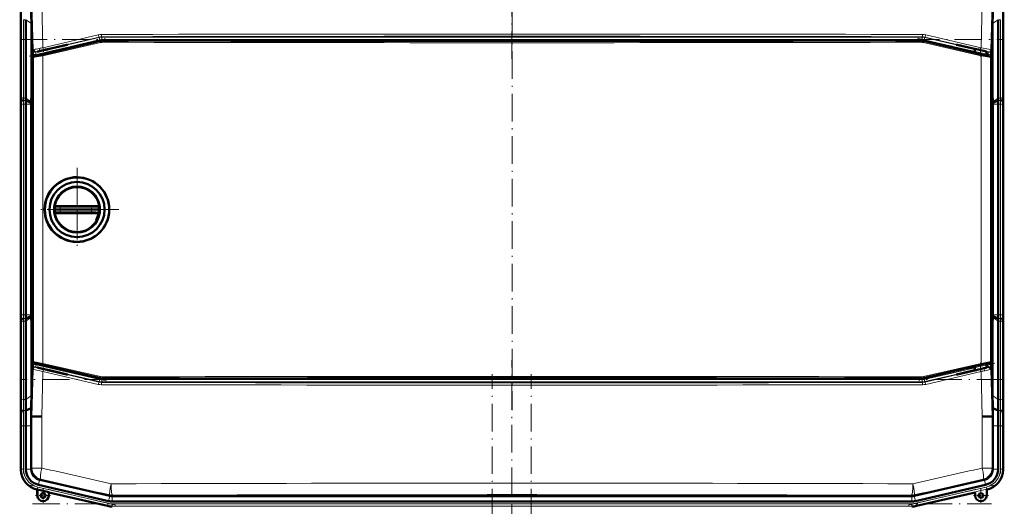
# Model space of a CAD drawing. Extents: x -2073 to 2460, y -1838 to 686.
# Tile 7 of 94: x -1758 to -1329, y 197 to 409. Entities that reach past the tile are written whole.
import ezdxf

# ---------------------------------------------------------------- set-up
doc = ezdxf.new("R2010")
doc.units = 0
doc.linetypes.add('DASHDOT', pattern=[18.5, 12, -3, 0.5, -3])

msp = doc.modelspace()

# ---------------------------------------------------------------- linework, layer by layer
at = {"color": 7, "linetype": 'DASHDOT', "lineweight": 18}
for p, q in [((-1543.16, 392.05), (-1543.16, 450.73)), ((-1543.15, 413.88), (-1543.15, 239.12)), ((-1757.52, 400.51), (-1328.8, 400.51)), ((-1753.37, 393.32), (-1719.67, 401.1)), ((-1366.65, 401.1), (-1332.94, 393.32)), ((-1755.82, 271.46), (-1755.82, 381.52)), ((-1330.49, 381.52), (-1330.49, 271.46)), ((-1732.55, 344.7), (-1732.55, 308.3)), ((-1732.55, 339.5), (-1732.55, 313.5)), ((-1714.35, 326.5), (-1750.75, 326.5)), ((-1719.55, 326.5), (-1745.55, 326.5)), ((-1719.67, 251.88), (-1753.37, 259.66)), ((-1543.16, 202.25), (-1543.16, 260.93)), ((-1332.94, 259.66), (-1366.65, 251.88)), ((-1551.76, -436.09), (-1551.76, 254.81)), ((-1534.76, -436.09), (-1534.76, 254.81)), ((-1328.8, 252.47), (-1757.52, 252.47)), ((-1755.82, 234.23), (-1755.82, 211.6)), ((-1330.49, 234.23), (-1330.49, 211.6)), ((-1715.68, 197.86), (-1752.95, 206.47)), ((-1370.63, 197.86), (-1333.37, 206.47)), ((-1752, 198.42), (-1334.32, 198.42))]:
    msp.add_line(p, q, dxfattribs=at)
at = {"color": 7, "lineweight": 18}
for p, q in [((-1751.68, 396.06), (-1752.21, 416.5)), ((-1747.91, 416.56), (-1747.4, 396.94)), ((-1338.92, 396.94), (-1338.4, 416.56)), ((-1334.1, 416.5), (-1334.64, 396.06)), ((-1756.82, 409.82), (-1756.82, 375.68)), ((-1755.82, 409.14), (-1755.82, 375)), ((-1754.82, 409.14), (-1755.82, 409.14)), ((-1752.44, 407.45), (-1754.82, 409.14)), ((-1331.49, 409.14), (-1333.88, 407.45)), ((-1330.49, 409.14), (-1331.49, 409.14)), ((-1330.49, 409.14), (-1330.49, 375)), ((-1329.49, 409.82), (-1329.49, 375.68)), ((-1750.58, 394.99), (-1722.92, 401.38)), ((-1722.69, 400.4), (-1750.35, 394.02)), ((-1747.48, 393.95), (-1722.36, 399.69)), ((-1722.31, 399.2), (-1747.43, 393.46)), ((-1747.4, 396.94), (-1723.29, 402.56)), ((-1722.94, 401.59), (-1747.03, 395.97)), ((-1722.92, 401.38), (-1722.94, 401.59)), ((-1722.69, 400.4), (-1722.92, 401.38)), ((-1722.36, 399.69), (-1722.39, 399.89)), ((-1721.81, 401.72), (-1721.79, 401.51)), ((-1721.79, 401.51), (-1364.53, 401.51)), ((-1721.79, 400.51), (-1721.79, 401.51)), ((-1364.53, 400.51), (-1721.79, 400.51)), ((-1721.26, 400.02), (-1721.24, 399.81)), ((-1365.07, 399.81), (-1365.05, 400.02)), ((-1364.53, 401.51), (-1364.5, 401.72)), ((-1364.53, 400.51), (-1364.53, 401.51)), ((-1338.88, 393.46), (-1364, 399.2)), ((-1363.92, 399.89), (-1363.95, 399.69)), ((-1363.95, 399.69), (-1338.83, 393.95)), ((-1363.63, 400.4), (-1363.4, 401.38)), ((-1341.6, 395.32), (-1363.63, 400.4)), ((-1363.38, 401.59), (-1363.4, 401.38)), ((-1363.4, 401.38), (-1341.6, 396.34)), ((-1339.29, 395.97), (-1363.38, 401.59)), ((-1363.03, 402.56), (-1338.92, 396.94)), ((-1751.8, 395.94), (-1751.68, 396.06)), ((-1750.45, 395.11), (-1750.58, 394.99)), ((-1750.35, 394.02), (-1750.58, 394.99)), ((-1747.21, 395.81), (-1747.21, 395.91)), ((-1336.61, 395.19), (-1335.74, 394.99)), ((-1335.96, 394.02), (-1335.74, 394.99)), ((-1335.74, 394.99), (-1335.87, 395.11)), ((-1334.64, 396.06), (-1334.52, 395.94)), ((-1751.74, 392.64), (-1751.81, 392.7)), ((-1751.74, 260.35), (-1751.74, 392.64)), ((-1751.42, 393.19), (-1751.35, 393.13)), ((-1747.43, 393.46), (-1747.43, 259.53)), ((-1338.88, 259.53), (-1338.88, 393.46)), ((-1335.96, 394.02), (-1336.61, 394.17)), ((-1334.96, 393.13), (-1334.91, 393.18)), ((-1334.52, 392.69), (-1334.57, 392.64)), ((-1334.57, 392.64), (-1334.57, 260.35)), ((-1756.99, 376.49), (-1757.03, 376.49)), ((-1754.82, 375), (-1755.82, 375)), ((-1754.82, 373.9), (-1755.82, 373.9)), ((-1752.52, 373.37), (-1754.82, 375)), ((-1331.49, 375), (-1333.79, 373.37)), ((-1330.5, 373.9), (-1331.5, 373.9)), ((-1330.49, 375), (-1331.49, 375)), ((-1329.33, 376.49), (-1329.28, 376.49)), ((-1756.82, 372.35), (-1757.01, 372.35)), ((-1756.82, 280.63), (-1756.82, 372.35)), ((-1756.82, 372.35), (-1755.82, 372.35)), ((-1754.82, 372.35), (-1755.82, 372.35)), ((-1755.82, 280.63), (-1755.82, 372.35)), ((-1752.53, 372.35), (-1754.82, 372.35)), ((-1331.49, 372.35), (-1333.78, 372.35)), ((-1330.49, 372.35), (-1331.49, 372.35)), ((-1330.49, 372.35), (-1329.49, 372.35)), ((-1330.49, 372.35), (-1330.49, 280.63)), ((-1329.31, 372.35), (-1329.49, 372.35)), ((-1329.49, 372.35), (-1329.49, 280.63)), ((-1741.89, 327.56), (-1742.5, 327.55)), ((-1739.83, 327.51), (-1726.34, 327.51)), ((-1722.61, 327.55), (-1723.43, 327.56)), ((-1741.89, 325.44), (-1742.5, 325.45)), ((-1741.89, 325.44), (-1741.23, 325.45)), ((-1739.83, 325.49), (-1726.34, 325.49)), ((-1725.32, 325.46), (-1724.4, 325.44)), ((-1724.4, 325.44), (-1723.43, 325.43)), ((-1722.61, 325.45), (-1723.43, 325.43)), ((-1756.82, 280.63), (-1757.01, 280.63)), ((-1756.82, 280.63), (-1755.82, 280.63)), ((-1754.82, 280.63), (-1755.82, 280.63)), ((-1754.82, 279.08), (-1755.82, 279.08)), ((-1752.53, 280.63), (-1754.82, 280.63)), ((-1752.52, 279.61), (-1754.82, 277.98)), ((-1331.49, 277.98), (-1333.79, 279.61)), ((-1331.49, 280.63), (-1333.78, 280.63)), ((-1330.5, 279.08), (-1331.5, 279.08)), ((-1330.49, 280.63), (-1331.49, 280.63)), ((-1330.49, 280.63), (-1329.49, 280.63)), ((-1329.31, 280.63), (-1329.49, 280.63)), ((-1757.03, 276.49), (-1756.99, 276.49)), ((-1756.82, 243.16), (-1756.82, 277.3)), ((-1754.82, 277.98), (-1755.82, 277.98)), ((-1755.82, 243.84), (-1755.82, 277.98)), ((-1330.49, 277.98), (-1331.49, 277.98)), ((-1330.49, 243.84), (-1330.49, 277.98)), ((-1329.49, 243.16), (-1329.49, 277.3)), ((-1329.28, 276.49), (-1329.33, 276.49)), ((-1751.81, 260.29), (-1751.74, 260.35)), ((-1751.35, 259.86), (-1751.42, 259.81)), ((-1750.35, 258.96), (-1750.58, 257.99)), ((-1722.92, 251.6), (-1750.58, 257.99)), ((-1750.58, 257.99), (-1750.45, 257.87)), ((-1750.35, 258.96), (-1722.69, 252.57)), ((-1722.36, 253.31), (-1747.48, 259.05)), ((-1747.43, 259.53), (-1722.31, 253.8)), ((-1364, 253.8), (-1338.88, 259.53)), ((-1338.83, 259.05), (-1363.95, 253.31)), ((-1363.63, 252.57), (-1341.6, 257.66)), ((-1336.61, 258.81), (-1335.96, 258.96)), ((-1335.74, 257.99), (-1336.61, 257.79)), ((-1335.96, 258.96), (-1335.74, 257.99)), ((-1335.87, 257.87), (-1335.74, 257.99)), ((-1334.91, 259.82), (-1334.96, 259.86)), ((-1334.57, 260.35), (-1334.52, 260.31)), ((-1752.21, 236.48), (-1751.68, 256.92)), ((-1751.68, 256.92), (-1751.8, 257.04)), ((-1747.4, 256.04), (-1747.91, 236.42)), ((-1723.29, 250.42), (-1747.4, 256.04)), ((-1747.21, 257.17), (-1747.21, 257.07)), ((-1747.03, 257.01), (-1722.94, 251.39)), ((-1722.36, 253.31), (-1722.39, 253.1)), ((-1721.24, 253.18), (-1721.26, 252.97)), ((-1365.05, 252.97), (-1365.07, 253.18)), ((-1363.92, 253.1), (-1363.95, 253.31)), ((-1341.6, 256.63), (-1363.4, 251.6)), ((-1363.38, 251.39), (-1339.29, 257.01)), ((-1338.92, 256.04), (-1363.03, 250.42)), ((-1338.4, 236.42), (-1338.92, 256.04)), ((-1334.52, 257.04), (-1334.64, 256.92)), ((-1334.64, 256.92), (-1334.1, 236.48)), ((-1722.92, 251.6), (-1722.94, 251.39)), ((-1722.69, 252.57), (-1722.92, 251.6)), ((-1721.81, 251.26), (-1721.79, 251.47)), ((-1721.79, 252.47), (-1721.79, 251.47)), ((-1721.79, 252.47), (-1364.53, 252.47)), ((-1364.53, 251.47), (-1721.79, 251.47)), ((-1364.53, 252.47), (-1364.53, 251.47)), ((-1364.53, 251.47), (-1364.5, 251.26)), ((-1363.63, 252.57), (-1363.4, 251.6)), ((-1363.38, 251.39), (-1363.4, 251.6)), ((-1752.44, 245.52), (-1754.82, 243.84)), ((-1331.49, 243.84), (-1333.88, 245.52)), ((-1754.82, 243.84), (-1755.82, 243.84)), ((-1330.49, 243.84), (-1331.49, 243.84)), ((-1754.86, 239.08), (-1755.86, 239.08)), ((-1752.21, 213.98), (-1752.21, 236.48)), ((-1747.91, 236.42), (-1747.91, 213.98)), ((-1338.4, 213.98), (-1338.4, 236.42)), ((-1334.1, 236.48), (-1334.1, 213.98)), ((-1330.45, 239.08), (-1331.45, 239.08)), ((-1756.82, 232.35), (-1757.01, 232.35)), ((-1756.82, 232.35), (-1755.82, 232.35)), ((-1756.82, 213.49), (-1756.82, 232.35)), ((-1754.82, 232.35), (-1755.82, 232.35)), ((-1755.82, 213.49), (-1755.82, 232.35)), ((-1752.53, 232.35), (-1754.82, 232.35)), ((-1333.78, 232.35), (-1331.49, 232.35)), ((-1331.49, 232.35), (-1330.49, 232.35)), ((-1329.49, 232.35), (-1330.49, 232.35)), ((-1330.49, 213.49), (-1330.49, 232.35)), ((-1329.49, 232.35), (-1329.31, 232.35)), ((-1329.49, 213.49), (-1329.49, 232.35)), ((-1757.01, 213.34), (-1756.82, 213.49)), ((-1755.82, 213.49), (-1756.82, 213.49)), ((-1752.53, 213.55), (-1754.82, 213.55)), ((-1752.21, 213.98), (-1752.53, 213.72)), ((-1752.21, 213.98), (-1747.91, 213.98)), ((-1338.4, 213.98), (-1334.1, 213.98)), ((-1333.78, 213.72), (-1334.1, 213.98)), ((-1333.79, 213.55), (-1331.49, 213.55)), ((-1329.49, 213.49), (-1330.49, 213.49)), ((-1329.49, 213.49), (-1329.31, 213.34)), ((-1748.83, 208.9), (-1749.35, 206.66)), ((-1748.66, 208.85), (-1748.34, 209.11)), ((-1337.98, 209.11), (-1337.66, 208.85)), ((-1337.48, 208.9), (-1336.97, 206.66)), ((-1749.85, 204.73), (-1750.04, 204.58)), ((-1749.85, 204.73), (-1749.63, 205.7)), ((-1719.23, 197.66), (-1749.85, 204.73)), ((-1749.81, 202.03), (-1749.84, 202.03)), ((-1719, 198.63), (-1749.63, 205.7)), ((-1744.88, 202.03), (-1744.84, 202.03)), ((-1718.26, 201.84), (-1718.78, 199.6)), ((-1718.24, 202.27), (-1718.29, 201.84)), ((-1717.19, 201.71), (-1717.19, 199.42)), ((-1717.16, 201.71), (-1717.12, 202.14)), ((-1369.2, 202.14), (-1369.15, 201.71)), ((-1369.13, 201.71), (-1369.13, 199.42)), ((-1368.03, 201.84), (-1368.08, 202.27)), ((-1368.05, 201.84), (-1367.54, 199.6)), ((-1367.31, 198.63), (-1336.69, 205.7)), ((-1367.09, 197.66), (-1336.46, 204.73)), ((-1336.69, 205.7), (-1336.46, 204.73)), ((-1336.28, 204.58), (-1336.46, 204.73)), ((-1719.23, 197.66), (-1719.27, 197.48)), ((-1719.23, 197.66), (-1719, 198.63)), ((-1717.19, 198.42), (-1369.13, 198.42)), ((-1717.19, 197.42), (-1717.19, 198.42)), ((-1717.19, 197.42), (-1369.13, 197.42)), ((-1717.19, 197.42), (-1717.19, 197.24)), ((-1369.13, 197.42), (-1369.13, 198.42)), ((-1369.13, 197.42), (-1369.13, 197.24)), ((-1367.09, 197.66), (-1367.31, 198.63)), ((-1367.09, 197.66), (-1367.05, 197.48))]:
    msp.add_line(p, q, dxfattribs=at)
at = {"color": 7, "lineweight": 50}
for p, q in [((-1757.01, 413.56), (-1757.01, 379.42)), ((-1757.01, 413.56), (-1757.01, 379.42)), ((-1329.31, 413.56), (-1329.31, 379.42)), ((-1329.31, 413.56), (-1329.31, 379.42)), ((-1754.82, 409.14), (-1754.82, 375)), ((-1752.44, 407.45), (-1752.44, 376.49)), ((-1333.88, 376.49), (-1333.88, 407.45)), ((-1331.49, 409.14), (-1331.49, 375)), ((-1722.39, 399.89), (-1751.42, 393.19)), ((-1365.05, 400.02), (-1721.26, 400.02)), ((-1363.92, 399.89), (-1341.6, 394.74)), ((-1747.21, 395.91), (-1746.22, 396.13)), ((-1746.22, 396.04), (-1747.21, 395.81)), ((-1746.22, 396.13), (-1746.08, 396.16)), ((-1746.22, 396.04), (-1746.22, 396.13)), ((-1746.07, 396.08), (-1746.22, 396.04)), ((-1746.08, 396.16), (-1745.37, 396.32)), ((-1746.07, 396.08), (-1746.08, 396.16)), ((-1745.37, 396.24), (-1746.07, 396.08)), ((-1745.37, 396.32), (-1743.95, 396.66)), ((-1743.96, 396.56), (-1745.37, 396.24)), ((-1745.37, 396.24), (-1745.37, 396.32)), ((-1736.71, 398.24), (-1743.96, 396.56)), ((-1743.96, 396.56), (-1743.95, 396.66)), ((-1743.95, 396.66), (-1737.1, 398.24)), ((-1736.71, 398.24), (-1737.1, 398.24)), ((-1342.36, 396.56), (-1349.61, 398.24)), ((-1349.22, 398.24), (-1349.61, 398.24)), ((-1349.22, 398.24), (-1342.36, 396.66)), ((-1342.36, 396.66), (-1340.94, 396.32)), ((-1342.36, 396.56), (-1342.36, 396.66)), ((-1341.6, 396.39), (-1342.36, 396.56)), ((-1341.6, 396.48), (-1341.6, 394.66)), ((-1340.94, 396.32), (-1340.24, 396.16)), ((-1340.24, 396.16), (-1340.1, 396.13)), ((-1340.1, 396.13), (-1339.11, 395.91)), ((-1336.61, 395.3), (-1336.61, 393.51)), ((-1751.81, 392.7), (-1751.81, 260.29)), ((-1751.75, 392.94), (-1751.78, 394.22)), ((-1336.61, 393.59), (-1336.5, 393.56)), ((-1336.5, 393.56), (-1335.92, 393.41)), ((-1335.92, 393.41), (-1334.91, 393.18)), ((-1334.53, 394.22), (-1334.57, 392.91)), ((-1334.52, 392.69), (-1334.52, 260.31)), ((-1756.81, 374.3), (-1756.99, 376.49)), ((-1752.53, 372.95), (-1754.82, 373.9)), ((-1752.52, 373.37), (-1752.53, 372.95)), ((-1752.44, 376.49), (-1752.52, 373.37)), ((-1751.81, 376.5), (-1752.44, 376.49)), ((-1334.52, 376.5), (-1333.88, 376.49)), ((-1333.79, 373.37), (-1333.88, 376.49)), ((-1331.5, 373.9), (-1333.79, 372.95)), ((-1333.79, 372.95), (-1333.79, 373.37)), ((-1329.33, 376.49), (-1329.5, 374.3)), ((-1757.01, 372.35), (-1757.01, 280.63)), ((-1754.82, 280.63), (-1754.82, 372.35)), ((-1752.53, 372.95), (-1752.53, 372.35)), ((-1752.53, 372.35), (-1752.53, 280.63)), ((-1333.78, 372.35), (-1333.79, 372.95)), ((-1333.78, 280.63), (-1333.78, 372.35)), ((-1331.49, 372.35), (-1331.49, 280.63)), ((-1329.31, 372.35), (-1329.31, 280.63)), ((-1329.31, 372.35), (-1329.31, 280.63)), ((-1741.96, 326.5), (-1742.55, 326.5)), ((-1742.48, 327.76), (-1742.5, 327.55)), ((-1741.39, 328), (-1742, 328)), ((-1739.91, 326.5), (-1741.96, 326.5)), ((-1741.39, 328), (-1739.74, 328)), ((-1739.91, 326.5), (-1726.25, 326.5)), ((-1726.26, 328), (-1739.74, 328)), ((-1726.26, 328), (-1725.43, 328)), ((-1723.36, 326.5), (-1726.25, 326.5)), ((-1725.43, 328), (-1724.69, 328)), ((-1724.69, 328), (-1723.93, 328)), ((-1723.11, 328), (-1723.93, 328)), ((-1722.55, 326.5), (-1723.36, 326.5)), ((-1722.61, 327.55), (-1722.63, 327.76)), ((-1742.48, 325.24), (-1742.5, 325.45)), ((-1741.39, 325), (-1742, 325)), ((-1741.39, 325), (-1739.74, 325)), ((-1726.26, 325), (-1739.74, 325)), ((-1726.26, 325), (-1723.93, 325)), ((-1723.11, 325), (-1723.93, 325)), ((-1722.61, 325.45), (-1722.63, 325.24)), ((-1732.81, 312.41), (-1732.55, 312.41)), ((-1756.81, 278.68), (-1756.99, 276.49)), ((-1752.53, 280.03), (-1754.82, 279.08)), ((-1752.53, 280.03), (-1752.53, 280.63)), ((-1752.52, 279.61), (-1752.53, 280.03)), ((-1752.44, 276.49), (-1752.52, 279.61)), ((-1333.79, 279.61), (-1333.88, 276.49)), ((-1333.78, 280.63), (-1333.79, 280.03)), ((-1333.79, 280.03), (-1333.79, 279.61)), ((-1331.5, 279.08), (-1333.79, 280.03)), ((-1329.33, 276.49), (-1329.5, 278.68)), ((-1754.82, 243.84), (-1754.82, 277.98)), ((-1751.81, 276.48), (-1752.44, 276.49)), ((-1752.44, 245.52), (-1752.44, 276.49)), ((-1334.52, 276.48), (-1333.88, 276.49)), ((-1333.88, 276.49), (-1333.88, 245.52)), ((-1331.49, 243.84), (-1331.49, 277.98)), ((-1757.01, 239.42), (-1757.01, 273.56)), ((-1757.01, 239.42), (-1757.01, 273.56)), ((-1329.31, 239.42), (-1329.31, 273.56)), ((-1329.31, 239.42), (-1329.31, 273.56)), ((-1751.75, 260.06), (-1751.78, 258.76)), ((-1722.39, 253.1), (-1751.42, 259.81)), ((-1341.6, 258.26), (-1363.92, 253.1)), ((-1341.6, 258.33), (-1341.6, 256.5)), ((-1336.61, 257.68), (-1336.61, 259.48)), ((-1336.5, 259.43), (-1336.61, 259.41)), ((-1335.92, 259.58), (-1336.5, 259.43)), ((-1334.91, 259.82), (-1335.92, 259.58)), ((-1334.53, 258.76), (-1334.57, 260.09)), ((-1746.22, 256.94), (-1747.21, 257.17)), ((-1747.21, 257.07), (-1746.22, 256.84)), ((-1746.22, 256.94), (-1746.08, 256.9)), ((-1746.22, 256.94), (-1746.22, 256.84)), ((-1746.08, 256.82), (-1746.22, 256.84)), ((-1746.08, 256.9), (-1745.38, 256.74)), ((-1746.08, 256.9), (-1746.08, 256.82)), ((-1745.37, 256.65), (-1746.08, 256.82)), ((-1745.38, 256.74), (-1743.96, 256.41)), ((-1745.38, 256.74), (-1745.37, 256.65)), ((-1743.96, 256.32), (-1745.37, 256.65)), ((-1736.71, 254.74), (-1743.96, 256.41)), ((-1743.96, 256.41), (-1743.96, 256.32)), ((-1743.96, 256.32), (-1737.1, 254.74)), ((-1737.1, 254.74), (-1736.71, 254.74)), ((-1721.26, 252.97), (-1365.05, 252.97)), ((-1342.36, 256.41), (-1349.61, 254.74)), ((-1349.22, 254.74), (-1349.61, 254.74)), ((-1349.22, 254.74), (-1342.36, 256.32)), ((-1342.36, 256.32), (-1340.94, 256.65)), ((-1341.6, 256.59), (-1342.36, 256.41)), ((-1342.36, 256.41), (-1342.36, 256.32)), ((-1340.94, 256.65), (-1340.24, 256.82)), ((-1340.24, 256.82), (-1340.1, 256.84)), ((-1340.1, 256.84), (-1339.11, 257.07)), ((-1756.86, 238.68), (-1757.03, 236.49)), ((-1752.48, 240.07), (-1754.86, 239.08)), ((-1752.55, 236.49), (-1752.51, 238.3)), ((-1752.55, 236.49), (-1752.21, 236.48)), ((-1752.51, 238.3), (-1752.48, 240.07)), ((-1751.86, 236.47), (-1752.21, 236.48)), ((-1334.1, 236.48), (-1334.45, 236.47)), ((-1333.77, 236.49), (-1334.1, 236.48)), ((-1331.45, 239.08), (-1333.83, 240.07)), ((-1333.83, 240.07), (-1333.81, 238.3)), ((-1333.81, 238.3), (-1333.77, 236.49)), ((-1329.28, 236.49), (-1329.46, 238.68)), ((-1757.01, 213.54), (-1757.01, 232.35)), ((-1754.82, 213.55), (-1754.82, 232.35)), ((-1752.53, 213.72), (-1752.53, 232.35)), ((-1333.78, 213.72), (-1333.78, 232.35)), ((-1331.49, 213.55), (-1331.49, 232.35)), ((-1329.31, 213.34), (-1329.31, 232.35)), ((-1329.31, 213.54), (-1329.31, 232.35)), ((-1757.01, 213.34), (-1757.01, 213.54)), ((-1752.53, 213.72), (-1752.53, 213.55)), ((-1333.78, 213.72), (-1333.79, 213.55)), ((-1718.78, 199.6), (-1749.35, 206.66)), ((-1718.29, 201.84), (-1748.66, 208.85)), ((-1337.66, 208.85), (-1368.03, 201.84)), ((-1367.54, 199.6), (-1336.97, 206.66)), ((-1749.84, 204.53), (-1750.04, 204.58)), ((-1749.84, 204.53), (-1750.04, 204.58)), ((-1749.84, 204.53), (-1749.81, 204.6)), ((-1749.84, 202.03), (-1749.84, 204.53)), ((-1749.81, 202.03), (-1749.81, 204.6)), ((-1749.81, 204.6), (-1744.88, 203.46)), ((-1744.88, 203.46), (-1744.84, 203.38)), ((-1744.88, 203.46), (-1744.88, 202.03)), ((-1744.84, 202.03), (-1744.84, 203.38)), ((-1744.84, 203.38), (-1744.84, 202.03)), ((-1719.27, 197.48), (-1744.84, 203.38)), ((-1718.29, 201.84), (-1718.26, 201.84)), ((-1717.19, 201.71), (-1717.16, 201.71)), ((-1717.16, 201.71), (-1369.15, 201.71)), ((-1369.15, 201.71), (-1369.13, 201.71)), ((-1367.05, 197.48), (-1341.48, 203.38)), ((-1341.48, 203.38), (-1341.48, 202.03)), ((-1336.48, 204.53), (-1336.28, 204.58)), ((-1336.48, 202.03), (-1336.48, 204.53)), ((-1717.19, 199.42), (-1696.92, 199.42)), ((-1384.12, 199.42), (-1696.92, 199.42)), ((-1384.12, 199.42), (-1369.13, 199.42))]:
    msp.add_line(p, q, dxfattribs=at)
at = {"color": 7, "linetype": 'DASHDOT', "lineweight": 18, "ltscale": 0.020221}
msp.add_line((-1747.21, 395.97), (-1747.21, 395.16), dxfattribs=at)
at = {"color": 7, "linetype": 'DASHDOT', "lineweight": 18, "ltscale": 0.019627}
msp.add_line((-1339.11, 395.97), (-1339.11, 395.19), dxfattribs=at)
at = {"color": 7, "linetype": 'DASHDOT', "lineweight": 18, "ltscale": 0.08985}
msp.add_line((-1339.1, 396.78), (-1339.1, 393.18), dxfattribs=at)
at = {"color": 7, "linetype": 'DASHDOT', "lineweight": 18, "ltscale": 0.019753}
msp.add_line((-1747.21, 257.01), (-1747.21, 257.8), dxfattribs=at)
at = {"color": 7, "linetype": 'DASHDOT', "lineweight": 18, "ltscale": 0.019614}
msp.add_line((-1339.11, 257.01), (-1339.11, 257.79), dxfattribs=at)
at = {"color": 7, "linetype": 'DASHDOT', "lineweight": 18, "ltscale": 0.089713}
msp.add_line((-1339.1, 259.79), (-1339.1, 256.2), dxfattribs=at)
at = {"color": 7, "linetype": 'DASHDOT', "lineweight": 18, "ltscale": 0.1625}
for p, q in [((-1744.09, 202.03), (-1750.59, 202.03)), ((-1747.34, 205.28), (-1747.34, 198.78)), ((-1335.73, 202.03), (-1342.23, 202.03)), ((-1338.98, 205.28), (-1338.98, 198.78))]:
    msp.add_line(p, q, dxfattribs=at)
at = {"color": 7, "linetype": 'DASHDOT', "lineweight": 18, "ltscale": 0.160233}
msp.add_line((-1744.14, 202.03), (-1750.54, 202.03), dxfattribs=at)
at = {"color": 7, "linetype": 'DASHDOT', "lineweight": 18, "ltscale": 0.160231}
msp.add_line((-1747.34, 205.24), (-1747.34, 198.83), dxfattribs=at)
at = {"color": 7, "linetype": 'DASHDOT', "lineweight": 18, "ltscale": 0.397546}
msp.add_line((-1543.26, 198.56), (-1543.26, 182.66), dxfattribs=at)
at = {"color": 7, "lineweight": 18}
for points in [[(-1751.68, 396.06), (-1751.67, 396.06), (-1751.63, 396.07), (-1751.33, 396.15)], [(-1750.17, 395.2), (-1750.41, 395.13), (-1750.45, 395.11), (-1750.45, 395.11)], [(-1335.87, 395.11), (-1335.87, 395.11), (-1335.89, 395.12), (-1336.01, 395.16), (-1337.68, 395.59), (-1339.29, 395.97)], [(-1338.92, 396.94), (-1335.49, 396.26), (-1334.7, 396.08), (-1334.65, 396.06), (-1334.64, 396.06)], [(-1747.43, 393.46), (-1750.93, 392.77), (-1751.61, 392.65), (-1751.71, 392.64), (-1751.73, 392.64), (-1751.73, 392.64), (-1751.74, 392.64)], [(-1751.35, 393.13), (-1751.35, 393.13), (-1751.34, 393.13), (-1751.26, 393.14), (-1750.61, 393.26), (-1747.48, 393.95)], [(-1334.57, 392.64), (-1334.58, 392.64), (-1334.59, 392.64), (-1334.68, 392.65), (-1335.44, 392.78), (-1338.88, 393.46)], [(-1338.83, 393.95), (-1336.53, 393.44), (-1335.15, 393.15), (-1334.99, 393.13), (-1334.97, 393.13), (-1334.96, 393.13), (-1334.96, 393.13)], [(-1739.74, 328), (-1739.74, 328), (-1739.75, 327.99), (-1739.76, 327.98), (-1739.78, 327.95), (-1739.82, 327.74), (-1739.83, 327.51)], [(-1726.34, 327.51), (-1726.31, 327.86), (-1726.29, 327.95), (-1726.28, 327.98), (-1726.27, 327.99), (-1726.26, 328), (-1726.26, 328)], [(-1726.34, 327.51), (-1724.07, 327.56), (-1723.43, 327.56)], [(-1739.74, 325), (-1739.74, 325), (-1739.75, 325), (-1739.76, 325.01), (-1739.78, 325.04), (-1739.82, 325.26), (-1739.83, 325.49)], [(-1726.34, 325.49), (-1726.31, 325.14), (-1726.29, 325.05), (-1726.28, 325.02), (-1726.27, 325), (-1726.26, 325), (-1726.26, 325)], [(-1751.74, 260.35), (-1751.73, 260.35), (-1751.72, 260.35), (-1751.63, 260.34), (-1750.87, 260.21), (-1747.43, 259.53)], [(-1747.48, 259.05), (-1749.77, 259.56), (-1751.16, 259.84), (-1751.32, 259.86), (-1751.34, 259.86), (-1751.35, 259.86), (-1751.35, 259.86)], [(-1750.45, 257.87), (-1750.45, 257.87), (-1750.43, 257.86), (-1750.31, 257.82), (-1748.64, 257.39), (-1747.03, 257.01)], [(-1338.88, 259.53), (-1335.37, 260.23), (-1334.7, 260.34), (-1334.6, 260.35), (-1334.58, 260.35), (-1334.57, 260.35), (-1334.57, 260.35)], [(-1334.96, 259.86), (-1334.96, 259.86), (-1334.97, 259.86), (-1335.05, 259.86), (-1335.7, 259.74), (-1338.83, 259.05)], [(-1336.15, 257.78), (-1335.9, 257.85), (-1335.87, 257.87), (-1335.87, 257.87)], [(-1747.4, 256.04), (-1750.83, 256.72), (-1751.62, 256.9), (-1751.67, 256.92), (-1751.68, 256.92)], [(-1334.64, 256.92), (-1334.65, 256.92), (-1334.69, 256.9), (-1334.99, 256.83)]]:
    msp.add_lwpolyline(points, dxfattribs=at)
at = {"color": 7, "lineweight": 50}
for points in [[(-1747.21, 395.91), (-1748.66, 395.56), (-1749.63, 395.32), (-1749.79, 395.27), (-1749.81, 395.26), (-1749.81, 395.26)], [(-1749.81, 395.26), (-1749.81, 395.26), (-1749.81, 395.26), (-1749.77, 395.26), (-1749.37, 395.33), (-1747.21, 395.81)], [(-1341.6, 394.66), (-1341.6, 394.66), (-1341.59, 394.66), (-1341.56, 394.65), (-1341.2, 394.54), (-1338.19, 393.83), (-1336.65, 393.51), (-1336.62, 393.51), (-1336.61, 393.51), (-1336.61, 393.51)], [(-1339.11, 395.91), (-1337.65, 395.56), (-1336.69, 395.32), (-1336.52, 395.27), (-1336.51, 395.26), (-1336.5, 395.26)], [(-1336.5, 395.26), (-1336.51, 395.26), (-1336.51, 395.26), (-1336.52, 395.26), (-1336.61, 395.27)], [(-1742.48, 327.76), (-1742.48, 327.75), (-1742.47, 327.75), (-1742.47, 327.75), (-1742.47, 327.75), (-1742.46, 327.77), (-1742.45, 327.78)], [(-1722.66, 327.78), (-1722.64, 327.76), (-1722.64, 327.75), (-1722.64, 327.75), (-1722.63, 327.75), (-1722.63, 327.75), (-1722.63, 327.76)], [(-1742.48, 325.24), (-1742.48, 325.24), (-1742.47, 325.24), (-1742.47, 325.24), (-1742.46, 325.23), (-1742.37, 325.14), (-1742.21, 325.04)], [(-1722.66, 325.22), (-1722.64, 325.24), (-1722.64, 325.24), (-1722.64, 325.24), (-1722.63, 325.24), (-1722.63, 325.24), (-1722.63, 325.24)], [(-1749.81, 257.72), (-1749.81, 257.72), (-1749.81, 257.72), (-1749.77, 257.7), (-1749.37, 257.59), (-1747.21, 257.07)], [(-1747.21, 257.17), (-1748.66, 257.49), (-1749.63, 257.69), (-1749.79, 257.72), (-1749.81, 257.72), (-1749.81, 257.72), (-1749.81, 257.72), (-1749.81, 257.72)], [(-1338.55, 259.08), (-1340.7, 258.57), (-1341.5, 258.37), (-1341.59, 258.34), (-1341.6, 258.33), (-1341.6, 258.33)], [(-1339.11, 257.07), (-1337.65, 257.42), (-1336.69, 257.66), (-1336.52, 257.71), (-1336.51, 257.72), (-1336.5, 257.72)], [(-1336.61, 259.48), (-1336.61, 259.49), (-1336.62, 259.49), (-1336.62, 259.49), (-1336.72, 259.47), (-1337.57, 259.3), (-1338.55, 259.08)], [(-1336.5, 257.72), (-1336.51, 257.72), (-1336.51, 257.72), (-1336.52, 257.72), (-1336.61, 257.71)]]:
    msp.add_lwpolyline(points, dxfattribs=at)
for centre, radius in [((-1732.55, 326.5), 14), ((-1732.55, 326.5), 12), ((-1747.34, 202.03), 1.03), ((-1747.34, 202.03), 1), ((-1338.98, 202.03), 1)]:
    msp.add_circle(centre, radius, dxfattribs=at)
for centre, radius, start, end in [((-2143.91, 406.99), 391.47, 0.0681, 0.8669), ((-942.42, 406.99), 391.46, 179.1331, 179.9319), ((-1691.28, 395.75), 60.52, 179.8196, 181.4448), ((-1395.03, 395.75), 60.52, 358.5511, 0.1764), ((-1751.31, 392.7), 0.5, 102.9976, 180.0022), ((-1335.02, 392.69), 0.5, 359.998, 77.002), ((-1964.37, 379.67), 207.36, 359.1212, 359.9305), ((-1544.58, 379.66), 212.42, 180.0663, 180.8562), ((-1541.72, 379.66), 212.42, 359.1437, 359.9337), ((-1121.95, 379.67), 207.36, 180.0695, 180.8788), ((-2104.09, 372.44), 347.08, 359.9853, 0.6691), ((-1399.28, 372.43), 357.73, 179.3493, 180.0128), ((-1675, 375.09), 79.83, 180.0641, 180.8524), ((-1620.02, 372.38), 134.8, 179.3521, 180.0124), ((-1411.32, 375.09), 79.82, 359.1476, 359.9359), ((-1466.29, 372.38), 134.79, 359.9876, 0.6479), ((-1687.02, 372.43), 357.71, 359.9872, 0.6507), ((-982.23, 372.44), 347.08, 179.3309, 180.0147), ((-1732.6, 326.5), 14.09, 89.8034, 134.0601), ((-1732.6, 326.49), 14.09, 44.258, 89.8038), ((-1732.6, 326.5), 14.1, 134.0696, 179.1699), ((-1732.55, 326.5), 10, 7.2346, 172.765), ((-1732.6, 326.5), 14.09, 314.0192, 44.2557), ((-1732.6, 326.5), 14.09, 179.1903, 224.261), ((-1741.91, 327.32), 0.705, 129.6312, 139.5308), ((-1741.96, 327.38), 0.622, 113.4776, 129.4362), ((-1742, 327.45), 0.549, 90.4701, 113.1016), ((-1723.11, 327.44), 0.553, 67.0525, 89.5669), ((-1723.16, 327.36), 0.645, 39.9598, 66.2327), ((-1732.55, 326.5), 10, 187.235, 352.7654), ((-1742, 325.55), 0.556, 247.1205, 269.4699), ((-1732.55, 326.49), 9.49, 330.6713, 350.9616), ((-1723.11, 325.55), 0.558, 270.5728, 292.8875), ((-1723.15, 325.62), 0.628, 293.5258, 320.519), ((-1732.6, 326.5), 14.09, 224.2714, 246.7188), ((-1732.6, 326.5), 14.1, 246.7224, 269.1382), ((-1732.6, 326.5), 14.09, 270.1953, 291.5621), ((-1732.6, 326.5), 14.09, 291.5606, 314.0155), ((-2104.09, 280.54), 347.08, 359.3309, 0.0147), ((-1399.28, 280.55), 357.73, 179.9872, 180.6507), ((-1620.02, 280.6), 134.8, 179.9876, 180.6479), ((-1675, 277.89), 79.83, 179.1476, 179.9359), ((-1466.29, 280.6), 134.79, 359.3521, 0.0124), ((-1411.32, 277.89), 79.82, 0.0641, 0.8524), ((-1687.02, 280.55), 357.71, 359.3493, 0.0128), ((-982.23, 280.54), 347.08, 179.9853, 180.6691), ((-1964.37, 273.31), 207.36, 0.0695, 0.8788), ((-1544.58, 273.31), 212.42, 179.1438, 179.9337), ((-1541.72, 273.31), 212.42, 0.0663, 0.8563), ((-1121.95, 273.31), 207.36, 179.1212, 179.9305), ((-1751.31, 260.29), 0.5, 179.9976, 257.0022), ((-1691.28, 257.23), 60.52, 178.5511, 180.1764), ((-1335.02, 260.31), 0.5, 282.998, 0.002), ((-1395.03, 257.23), 60.52, 359.8196, 1.4448), ((-1721.26, 257.97), 5, 257.002, 269.998), ((-2143.91, 245.99), 391.47, 359.1331, 359.9319), ((-942.42, 245.99), 391.46, 180.0681, 180.8669), ((-2094.6, 244.24), 339.78, 359.1293, 359.9319), ((-991.72, 244.24), 339.78, 180.0681, 180.8707), ((-1964.23, 239.67), 207.22, 359.1215, 359.9313), ((-2104.59, 232.43), 347.59, 359.9857, 0.6685), ((-2325.07, 232.49), 570.24, 359.9861, 0.6624), ((-2445.02, 232.37), 692.48, 359.99805, 0.34054), ((-1732.41, 1443.22), 1206.9, 269.07649, 269.26401), ((-1353.89, 1442.09), 1205.77, 270.73585, 270.92354), ((-641.3, 232.37), 692.49, 179.65945, 180.00195), ((-761.25, 232.49), 570.24, 179.3376, 180.0139), ((-1122.09, 239.67), 207.22, 180.0687, 180.8785), ((-981.72, 232.43), 347.59, 179.3315, 180.0144), ((-1748.02, 213.34), 8.99, 179.9916, 257.0084), ((-1747.76, 213.55), 7.06, 179.9966, 257.0032), ((-1747.53, 213.73), 5, 182.1029, 254.9076), ((-1338.79, 213.73), 5, 285.1029, 357.9073), ((-1338.56, 213.55), 7.06, 282.9968, 0.0034), ((-1338.3, 213.34), 8.99, 282.9916, 0.0084), ((-1747.34, 202.03), 2.5, 180, 360), ((-1747.34, 202.03), 2.47, 180, 0), ((-1747.34, 202.03), 1, 141.2591, 270), ((-1747.34, 202.03), 2.5, 270, 360), ((-1338.98, 202.03), 2.5, 180, 360), ((-1717.19, 206.49), 9.25, 257.0008, 269.9996), ((-1717.19, 206.49), 9.25, 257.0008, 269.9996), ((-1717.19, 206.49), 7.06, 257.0007, 269.9996), ((-1369.13, 206.49), 7.06, 270.0004, 282.9994), ((-1369.13, 206.49), 9.25, 270.0004, 282.9992), ((-1369.13, 206.49), 9.25, 270.0004, 282.9993)]:
    msp.add_arc(centre, radius, start, end, dxfattribs=at)
at = {"color": 7, "lineweight": 18}
for centre, radius, start, end in [((-1721.93, 396.72), 5.99, 90.1091, 103.1288), ((-1721.8, 396.72), 5, 90.1491, 103.1472), ((-1721.79, 396.5), 4, 90.0047, 102.9953), ((-1721.25, 394.81), 5, 89.8884, 102.8902), ((-1721.31, 394.82), 4.49, 89.8605, 102.8892), ((-1543.16, -83409.66), 83812.57, 89.8777831, 90.1222151), ((-1543.16, -83296.12), 83698.04, 89.8777011, 90.122297), ((-1543.15, 84185.08), 83785.95, 269.8781811, 270.1218207), ((-1543.15, 84128.17), 83728.55, 269.8781333, 270.1218617), ((-1365.06, 394.81), 5, 77.1098, 90.1116), ((-1365, 394.82), 4.49, 77.1108, 90.1395), ((-1364.53, 396.5), 5, 77.0066, 89.9934), ((-1364.53, 396.5), 4, 77.0047, 89.9953), ((-1364.52, 396.72), 5, 76.8528, 89.8509), ((-1364.39, 396.72), 5.99, 76.8712, 89.8909), ((-1750.8, 395.97), 0.999, 181.46, 283.0819), ((-1730.2, 299.34), 99.08, 100.9623, 102.3111), ((-1741, 361.37), 35.05, 103.9245, 105.1673), ((-1721.37, 283.14), 115.71, 103.48, 104.0366), ((-1690.46, 100.09), 302.27, 100.857, 101.1749), ((-1700.94, 198.29), 202.98, 103.1255, 103.506), ((-1335.51, 395.97), 0.999, 256.9181, 358.54), ((-1750.8, 395.97), 2, 240.6635, 283.005), ((-1335.51, 395.97), 2, 256.9951, 299.3366), ((-1335.07, 392.64), 0.5, 0.0159, 76.9841), ((-1655.56, 375.79), 101.27, 180.063, 180.8443), ((-1585.35, 372.38), 171.48, 179.3589, 180.0115), ((-1675.39, 375.09), 80.44, 180.0631, 180.8454), ((-1619.65, 372.37), 136.17, 179.358, 180.0116), ((-1410.93, 375.09), 80.44, 359.1546, 359.9369), ((-1466.66, 372.37), 136.17, 359.9884, 0.642), ((-1430.76, 375.79), 101.27, 359.1557, 359.937), ((-1500.96, 372.38), 171.47, 359.9884, 0.6411), ((-1732.55, 326.5), 9.5, 90.0034, 170.9626), ((-1732.55, 326.51), 9.5, 9.0358, 89.9967), ((-1732.59, 326.39), 9.37, 172.8589, 179.3713), ((-1732.59, 326.6), 9.37, 180.6287, 187.1411), ((-1741.39, 327.5), 0.499, 90.1296, 173.0452), ((-1746.36, 112.22), 215.38, 88.2621, 88.8097), ((-1733.12, 326.45), 6.79, 171.029, 179.5801), ((-1733.07, 326.55), 6.84, 180.4513, 188.9396), ((-1733.1, 326.4), 6.85, 0.8052, 9.28), ((-1733.1, 326.59), 6.85, 350.72, 359.1948), ((-1723.93, 327.5), 0.499, 7.3818, 89.8716), ((-1732.67, 326.36), 9.31, 0.8578, 7.4328), ((-1732.67, 326.64), 9.31, 352.5672, 359.1422), ((-1732.56, 326.49), 9.5, 189.0224, 249.7178), ((-1741.39, 325.5), 0.499, 186.9548, 269.8704), ((-1744.22, 461.31), 135.89, 271.258, 271.8505), ((-1732.55, 326.49), 9.5, 269.9976, 330.6837), ((-1723.07, 422.91), 97.47, 268.0827, 268.6817), ((-1723.93, 325.5), 0.499, 270.1284, 352.6182), ((-1732.55, 326.5), 9.51, 249.7324, 269.9982), ((-1585.35, 280.6), 171.48, 179.9885, 180.6411), ((-1655.56, 277.19), 101.27, 179.1557, 179.937), ((-1619.65, 280.6), 136.17, 179.9884, 180.642), ((-1675.39, 277.89), 80.44, 179.1546, 179.9369), ((-1466.66, 280.6), 136.17, 359.358, 0.0116), ((-1410.93, 277.89), 80.44, 0.0631, 0.8454), ((-1500.96, 280.6), 171.47, 359.3589, 0.0116), ((-1430.76, 277.19), 101.27, 0.063, 0.8443), ((-1750.8, 257.01), 0.999, 76.9181, 178.54), ((-1750.8, 257.01), 2, 76.9951, 119.3366), ((-1385.38, 454.69), 202.98, 283.1255, 283.506), ((-1364.95, 369.84), 115.71, 283.48, 284.0366), ((-1345.32, 291.61), 35.05, 283.9245, 285.1673), ((-1335.51, 257.01), 2, 60.6635, 103.005), ((-1335.51, 257.01), 0.999, 1.46, 103.0819), ((-1335.07, 260.35), 0.5, 283.0159, 359.9841), ((-1721.25, 258.18), 5, 257.1098, 270.1116), ((-1721.31, 258.17), 4.49, 257.1108, 270.1395), ((-1543.15, -83532.08), 83785.95, 89.8781793, 90.1218189), ((-1543.15, -83475.17), 83728.55, 89.8781383, 90.1218667), ((-1365.06, 258.18), 5, 269.8884, 282.8902), ((-1365, 258.17), 4.49, 269.8605, 282.8892), ((-1395.86, 552.89), 302.27, 280.857, 281.1749), ((-1356.12, 353.63), 99.08, 280.9623, 282.3111), ((-1721.93, 256.25), 5.99, 256.8712, 269.8909), ((-1721.8, 256.26), 5, 256.8528, 269.8509), ((-1721.79, 256.47), 4, 257.0047, 269.9953), ((-1543.16, 84062.65), 83812.57, 269.8777849, 270.1222169), ((-1543.16, 83949.11), 83698.04, 269.877703, 270.1222989), ((-1364.53, 256.47), 4, 270.0047, 282.9953), ((-1364.52, 256.26), 5, 270.1491, 283.1472), ((-1364.39, 256.25), 5.99, 270.1091, 283.1288), ((-2075.07, 243.54), 318.25, 359.1257, 359.9316), ((-2094.96, 244.24), 339.14, 359.1277, 359.9317), ((-991.35, 244.24), 339.14, 180.0682, 180.8723), ((-1011.24, 243.54), 318.25, 180.0684, 180.8743), ((-2290.8, 232.48), 533.98, 359.9859, 0.6653), ((-2324.93, 232.49), 569.11, 359.986, 0.6637), ((-761.39, 232.49), 569.11, 179.3363, 180.014), ((-795.52, 232.48), 533.98, 179.3347, 180.0141), ((-1747.83, 213.49), 8.99, 179.9996, 257.0003), ((-1747.83, 213.49), 7.99, 179.9916, 257.0084), ((-1747.21, 213.98), 5, 180.0358, 256.9642), ((-14452.83, -55926.46), 57560.09, 77.2175972, 77.2484218), ((11366.51, -55926.46), 57560.09, 102.7515764, 102.7824078), ((-1338.49, 213.49), 7.99, 282.9916, 0.0084), ((-1338.49, 213.49), 8.99, 282.9997, 0.0003), ((-14414.29, -55568.39), 57197.52, 77.175311, 77.206239), ((-1543.16, -55822.16), 56029.56, 89.821502, 90.178496), ((11327.98, -55568.39), 57197.52, 102.793766, 102.824687), ((-1717.11, 207.14), 5, 257.0045, 269.8157), ((-1543.16, -55446.91), 55649.31, 89.820894, 90.179104), ((-1717.19, 206.49), 9.06, 257.0008, 269.9996), ((-1717.19, 206.47), 8.05, 256.9878, 270.0122), ((-1369.13, 206.49), 8.06, 270.0004, 282.9994), ((-1369.13, 206.49), 9.06, 270.0004, 282.9992)]:
    msp.add_arc(centre, radius, start, end, dxfattribs=at)
for centre, major_axis, ratio, start_param, end_param in [((-1723.16, 402.56), (0.227, -0.974), 0.119647, 4.684508, 6.265606), ((-1721.79, 396.51), (-4.97, -0.57), 0.999846, 4.59896, 4.825818), ((-1722.25, 399.2), (0.111, -0.487), 0.119115, 3.159171, 4.685159), ((-1721.81, 402.72), (0, -1), 0.121885, 4.712128, 6.265601), ((-1721.24, 399.31), (-0.001, -0.5), 0.121453, 3.159176, 4.712648), ((-1365.07, 399.31), (0.001, -0.5), 0.121453, 1.570537, 3.124009), ((-1364.5, 402.72), (0, -1), 0.121885, 0.017584, 1.571058), ((-1364.06, 399.2), (-0.111, -0.487), 0.119115, 1.598027, 3.124014), ((-1363.15, 402.56), (-0.227, -0.974), 0.119647, 0.01758, 1.598677), ((-1750.68, 396.08), (0.682, -0.732), 0.99939, 3.988967, 5.7599), ((-1750.4, 396.17), (0.266, -0.964), 0.924796, 4.485603, 6.237294), ((-1748.57, 396.63), (0.234, -0.972), 0.460439, 4.611399, 6.263521), ((-1747.26, 396.94), (0.227, -0.974), 0.135666, 4.680737, 6.265569), ((-1339.06, 396.94), (-0.227, -0.974), 0.135666, 0.017616, 1.602449), ((-1335.64, 396.08), (0.682, 0.732), 0.99939, 3.664878, 5.435811), ((-1751.24, 392.64), (-0.311, -0.391), 0.999751, 4.040558, 5.38422), ((-1747.36, 393.46), (0.111, -0.487), 0.135841, 3.159209, 4.68138), ((-1338.95, 393.46), (-0.111, -0.487), 0.135841, 1.601805, 3.123976), ((-1755.82, 375.71), (-1, 0), 0.707107, 0.034907, 1.570796), ((-1330.49, 375.71), (-1, 0), 0.707107, 1.570796, 3.106686), ((-1755.82, 277.27), (-1, 0), 0.707107, 4.712389, 6.248279), ((-1330.49, 277.27), (-1, 0), 0.707107, 3.176499, 4.712389), ((-1751.24, 260.35), (-0.311, 0.391), 0.999751, 0.898966, 2.242627), ((-1750.68, 256.9), (-0.682, -0.732), 0.99939, 3.664878, 5.435811), ((-1747.36, 259.53), (-0.111, -0.487), 0.135841, 4.743398, 6.265569), ((-1338.95, 259.53), (0.111, -0.487), 0.135841, 0.017617, 1.539787), ((-1337.75, 256.35), (0.234, -0.972), 0.460439, 1.469807, 3.121928), ((-1335.92, 256.81), (0.266, -0.964), 0.924796, 1.34401, 3.095701), ((-1335.64, 256.9), (-0.682, 0.732), 0.99939, 3.988967, 5.7599), ((-1747.26, 256.04), (-0.227, -0.974), 0.135666, 3.159209, 4.744041), ((-1722.25, 253.8), (-0.111, -0.487), 0.119115, 4.739619, 6.265607), ((-1721.24, 253.68), (0.001, -0.5), 0.121453, 4.71213, 6.265602), ((-1365.07, 253.68), (-0.001, -0.5), 0.121453, 0.017583, 1.571056), ((-1364.06, 253.8), (0.111, -0.487), 0.119115, 0.017578, 1.543566), ((-1339.06, 256.04), (0.227, -0.974), 0.135666, 1.539144, 3.123976), ((-1723.16, 250.42), (-0.227, -0.974), 0.119647, 3.159172, 4.74027), ((-1721.79, 256.47), (4.97, -0.57), 0.999846, 4.59896, 4.825818), ((-1721.81, 250.26), (0, -1), 0.121885, 3.159177, 4.71265), ((-1364.53, 256.47), (4.97, 0.57), 0.999846, 4.59896, 4.825818), ((-1364.5, 250.26), (0, -1), 0.121885, 1.570535, 3.124008), ((-1363.15, 250.42), (0.227, -0.974), 0.119647, 1.542916, 3.124013), ((-1755.82, 243.13), (-1, 0), 0.707107, 4.712389, 6.248279), ((-1330.49, 243.13), (-1, 0), 0.707107, 3.176499, 4.712389), ((-1747.22, 213.98), (-1.11, -4.88), 0.136195, 4.743306, 6.256759), ((-1339.1, 213.98), (1.11, -4.88), 0.136195, 0.026426, 1.539879), ((-1339.1, 213.98), (-3.11, -3.91), 0.999441, 0.899117, 2.242476), ((-1717.12, 207.14), (-1.11, -4.88), 0.116076, 4.738807, 6.256827), ((-1717.12, 207.14), (0.02, -5), 0.119003, 4.712015, 6.256818), ((-1369.2, 207.14), (-0.02, -5), 0.119003, 0.026367, 1.57117), ((-1369.2, 207.14), (1.11, -4.88), 0.116076, 0.026358, 1.544378), ((-1717.12, 207.14), (-4.97, 0.57), 0.999653, 1.681064, 1.684203), ((-1369.2, 207.14), (-4.97, -0.57), 0.999653, 1.457389, 1.684204)]:
    msp.add_ellipse(centre, major_axis=major_axis, ratio=ratio, start_param=start_param, end_param=end_param, dxfattribs=at)
at = {"color": 7, "lineweight": 50}
for centre, major_axis, ratio, start_param, end_param in [((-1721.26, 395.02), (-4.97, -0.57), 0.999846, 4.59896, 4.825818), ((-1365.05, 395.02), (4.97, -0.57), 0.999846, 1.457367, 1.684225), ((-1755.81, 374.31), (1, 0), 0.414215, 3.173659, 4.709549), ((-1330.5, 374.32), (1, 0), 0.414343, 4.715179, 6.251104), ((-1732.55, 326.5), (10.01, -0.03), 0.999848, 3.039511, 3.144781), ((-1732.55, 326.5), (10.01, 0.03), 0.999848, 3.138404, 3.243674), ((-1732.57, 326.5), (10.01, 0.04), 0.999848, 6.279569, 6.384829), ((-1732.57, 326.5), (10.01, -0.04), 0.999848, 6.181541, 6.286801), ((-1755.81, 278.66), (1, 0), 0.414343, 1.573592, 3.109513), ((-1330.5, 278.66), (1, 0), 0.414215, 0.032067, 1.567956), ((-1365.05, 257.97), (4.97, 0.57), 0.999846, 4.59896, 4.825818), ((-1755.86, 238.66), (1, 0), 0.414186, 1.573647, 3.10953), ((-1330.46, 238.66), (1, 0), 0.414215, 0.032067, 1.567956), ((-1747.54, 213.72), (3.11, -3.91), 0.999441, 5.34848, 5.384068), ((-1338.78, 213.72), (-3.11, -3.91), 0.999441, 0.899117, 0.934706), ((-1717.16, 206.71), (4.97, -0.57), 0.999653, 4.604077, 4.820701), ((-1369.15, 206.71), (4.97, 0.57), 0.999653, 4.604077, 4.825796)]:
    msp.add_ellipse(centre, major_axis=major_axis, ratio=ratio, start_param=start_param, end_param=end_param, dxfattribs=at)

doc.saveas('drawing.dxf')
